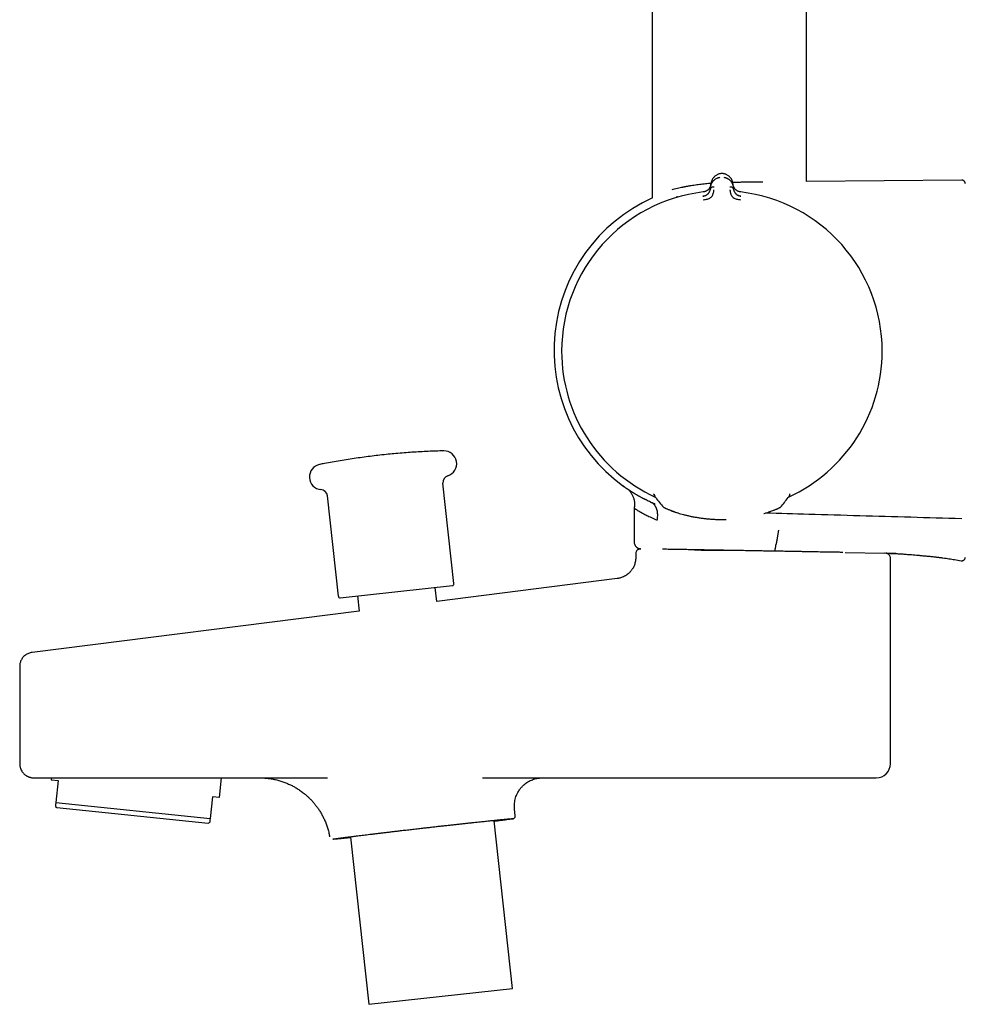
# Model space of a CAD drawing. Header units: millimetres. Extents: x 8 to 1764, y 12 to 2805.
# Tile 11 of 27: x 456 to 590, y 1512 to 1652. Entities that reach past the tile are written whole.
import ezdxf

# ---------------------------------------------------------------- set-up
doc = ezdxf.new("R2010")
doc.units = ezdxf.units.MM

msp = doc.modelspace()

# ---------------------------------------------------------------- linework, layer by layer
at = {"color": 7, "linetype": 'Continuous', "lineweight": 30}
for p, q in [((545.41, 2110.64), (545.41, 1626.73)), ((567.31, 1628.86), (567.31, 2110.64)), ((555.17, 1629.98), (555.17, 1629.98)), ((553.73, 1628.05), (553.71, 1627.9)), ((553.73, 1628.05), (553.77, 1628.53)), ((553.77, 1628.48), (553.76, 1628.45)), ((556.89, 1628.53), (556.93, 1628.05)), ((556.95, 1627.9), (556.93, 1628.05)), ((589.34, 1629.05), (567.31, 1628.86)), ((517.31, 1571.84), (515.75, 1586.09)), ((499.35, 1584.29), (500.91, 1570.04)), ((545.69, 1584.52), (545.69, 1584.58)), ((545.69, 1584.52), (545.69, 1584.52)), ((564.86, 1584.2), (564.93, 1584.32)), ((564.97, 1584.53), (564.97, 1584.58)), ((564.97, 1584.49), (564.97, 1584.53)), ((564.97, 1584.53), (564.97, 1584.53)), ((542.88, 1582.54), (542.88, 1577.77)), ((555.21, 1580.94), (555.55, 1580.93)), ((555.55, 1580.93), (555.94, 1580.94)), ((572.47, 1576.27), (572.29, 1576.27)), ((543.1, 1576.07), (543.1, 1575.53)), ((572.83, 1576.25), (578.43, 1576.15)), ((578.51, 1576.15), (578.43, 1576.15)), ((579.23, 1546.3), (579.23, 1575.46)), ((588.3, 1575.25), (589.27, 1575.09)), ((540.47, 1572.55), (514.87, 1569.32)), ((501.19, 1569.82), (517.09, 1571.56)), ((514.87, 1569.32), (514.64, 1571.29)), ((503.64, 1570.09), (503.86, 1567.93)), ((503.86, 1567.93), (457.46, 1562.08)), ((455.71, 1560.09), (455.71, 1546.3)), ((460.2, 1544.3), (460.16, 1544.01)), ((462.89, 1544.3), (499.36, 1544.3)), ((484.03, 1541.51), (484.33, 1544.3)), ((499.36, 1544.3), (499.37, 1544.3)), ((499.36, 1544.3), (499.37, 1544.3)), ((521.37, 1544.3), (561.73, 1544.3)), ((460.16, 1544.01), (461.16, 1543.91)), ((461.16, 1543.91), (460.83, 1540.82)), ((483.04, 1541.61), (482.71, 1538.52)), ((484.03, 1541.51), (483.04, 1541.61)), ((460.77, 1540.25), (460.96, 1540.11)), ((460.83, 1540.82), (482.71, 1538.52)), ((460.96, 1540.11), (482.44, 1537.85)), ((526.01, 1538.95), (525.91, 1539.85)), ((482.44, 1537.85), (482.65, 1537.95)), ((525.61, 1514.42), (523.01, 1538.2)), ((502.64, 1535.88), (505.23, 1512.19)), ((505.23, 1512.19), (525.61, 1514.42))]:
    msp.add_line(p, q, dxfattribs=at)
at = {"color": 7, "linetype": 'Continuous', "lineweight": 30, "flags": 128}
for points in [[(548.11, 1582.2), (548.11, 1582.2), (548.09, 1582.21)], [(562.55, 1582.2), (562.56, 1582.2), (562.57, 1582.21)]]:
    msp.add_lwpolyline(points, dxfattribs=at)
at = {"color": 7, "linetype": 'Continuous', "lineweight": 30}
for centre, radius, start, end in [((555.26, 1604.9), 23.75, 114.3626, 233.9004), ((555.33, 1604.79), 22.74, 96.6749, 179.9968), ((555.33, 1604.79), 22.74, 0, 83.3251), ((555.33, 1604.79), 22.74, 179.9968, 245.4056), ((555.33, 1604.79), 22.74, 294.591, 0), ((515.9, 1588.86), 1.8, 287.5747, 91.3631), ((498.61, 1586.97), 1.8, 101.1298, 264.9183), ((516.75, 1586.19), 1, 107.5747, 186.2465), ((498.36, 1584.18), 1, 6.2465, 84.9183), ((546.19, 1584.53), 0.5, 180.4029, 218.1294), ((546.19, 1584.52), 0.499, 200.2854, 218.1489), ((564.47, 1584.53), 0.499, 321.9443, 334.7509), ((547.43, 1583.27), 0.7, 218.1292, 249.8891), ((546.97, 1582.61), 0.221, 359.289, 0.711), ((563.23, 1583.27), 0.7, 290.1159, 321.9671), ((517.07, 1571.81), 0.25, 276.2465, 6.2465), ((501.16, 1570.07), 0.25, 186.2465, 276.2465), ((577.23, 1546.3), 2, 270, 0)]:
    msp.add_arc(centre, radius, start, end, dxfattribs=at)
for points, knots in [([(553.73, 1628.05), (553.73, 1628.05), (553.73, 1628.05), (553.73, 1628.05), (553.73, 1628.06), (553.73, 1628.08), (553.74, 1628.12), (553.74, 1628.16), (553.75, 1628.2), (553.76, 1628.25), (553.77, 1628.3), (553.79, 1628.36), (553.81, 1628.43), (553.83, 1628.5), (553.86, 1628.57), (553.9, 1628.64), (553.93, 1628.7), (553.97, 1628.76), (554, 1628.81), (554.04, 1628.86), (554.11, 1628.94), (554.21, 1629.05), (554.36, 1629.18), (554.51, 1629.28), (554.65, 1629.34), (554.78, 1629.39), (554.91, 1629.43), (555, 1629.45), (555.04, 1629.45)], [0, 0, 0, 0, 0.000168, 0.001366, 0.004586, 0.016604, 0.036112, 0.063203, 0.085536, 0.111339, 0.140658, 0.173547, 0.210058, 0.250245, 0.293157, 0.333715, 0.371864, 0.407554, 0.440746, 0.471406, 0.499508, 0.598574, 0.690499, 0.775233, 0.835887, 0.893463, 0.948098, 1, 1, 1, 1]), ([(555.17, 1629.98), (555.12, 1629.97), (555.01, 1629.95), (554.86, 1629.91), (554.71, 1629.85), (554.56, 1629.77), (554.41, 1629.68), (554.27, 1629.56), (554.12, 1629.4), (553.99, 1629.22), (553.88, 1628.99), (553.8, 1628.76), (553.78, 1628.6), (553.77, 1628.53)], [0, 0, 0, 0, 0.062795, 0.124858, 0.186758, 0.248837, 0.332083, 0.415771, 0.499389, 0.624191, 0.74929, 0.874694, 1, 1, 1, 1]), ([(555.49, 1629.98), (555.43, 1629.98), (555.33, 1629.99), (555.22, 1629.98), (555.17, 1629.98)], [0, 0, 0, 0, 0.495954, 1, 1, 1, 1]), ([(555.71, 1629.93), (555.69, 1629.94), (555.61, 1629.96), (555.54, 1629.97), (555.49, 1629.98)], [0, 0, 0, 0, 0.368011, 1, 1, 1, 1]), ([(555.62, 1629.45), (555.66, 1629.45), (555.75, 1629.43), (555.88, 1629.39), (556, 1629.35), (556.11, 1629.29), (556.2, 1629.24), (556.27, 1629.2), (556.34, 1629.15), (556.4, 1629.09), (556.47, 1629.03), (556.53, 1628.97), (556.59, 1628.9), (556.66, 1628.81), (556.71, 1628.73), (556.74, 1628.68), (556.75, 1628.65), (556.77, 1628.62), (556.78, 1628.59), (556.8, 1628.56), (556.81, 1628.53), (556.84, 1628.46), (556.87, 1628.37), (556.9, 1628.26), (556.92, 1628.17), (556.92, 1628.12), (556.93, 1628.08), (556.93, 1628.06), (556.93, 1628.05), (556.93, 1628.05), (556.93, 1628.05), (556.93, 1628.05), (556.93, 1628.05)], [0, 0, 0, 0, 0.0513729, 0.1056652, 0.1631022, 0.2238276, 0.2600471, 0.2973724, 0.3358052, 0.3753432, 0.4159812, 0.457712, 0.5005272, 0.5579595, 0.6251507, 0.6415529, 0.6584298, 0.675777, 0.6935901, 0.7118644, 0.7305947, 0.7497758, 0.8265384, 0.8887841, 0.9369303, 0.9640116, 0.9834945, 0.9954714, 0.9986645, 0.9995643, 0.9998401, 1, 1, 1, 1]), ([(556.89, 1628.53), (556.88, 1628.6), (556.86, 1628.76), (556.78, 1628.99), (556.67, 1629.22), (556.54, 1629.4), (556.39, 1629.56), (556.25, 1629.68), (556.1, 1629.77), (555.95, 1629.85), (555.83, 1629.9), (555.75, 1629.92), (555.72, 1629.93)], [0, 0, 0, 0, 0.137759, 0.275625, 0.413151, 0.55035, 0.642276, 0.73428, 0.825802, 0.894055, 0.962114, 1, 1, 1, 1]), ([(548.25, 1627.71), (548.37, 1627.74), (548.61, 1627.81), (549, 1627.9), (549.38, 1627.99), (549.69, 1628.06), (549.92, 1628.1), (550.07, 1628.13), (550.22, 1628.16), (550.37, 1628.19), (550.51, 1628.22), (550.66, 1628.24), (550.81, 1628.27), (551.04, 1628.3), (551.35, 1628.35), (551.76, 1628.41), (552.17, 1628.47), (552.58, 1628.52), (552.99, 1628.56), (553.39, 1628.6), (553.66, 1628.62), (553.79, 1628.63)], [0, 0, 0, 0, 0.083812, 0.164672, 0.242583, 0.317547, 0.346194, 0.374386, 0.402124, 0.429408, 0.456239, 0.482616, 0.508539, 0.53401, 0.604582, 0.67399, 0.742241, 0.809339, 0.875291, 0.940104, 1, 1, 1, 1]), ([(553.77, 1628.48), (553.77, 1628.48), (553.77, 1628.48), (553.76, 1628.47), (553.76, 1628.45), (553.76, 1628.42), (553.75, 1628.39), (553.75, 1628.36), (553.74, 1628.32), (553.73, 1628.28), (553.72, 1628.24), (553.7, 1628.19), (553.68, 1628.13), (553.65, 1628.06), (553.61, 1627.99), (553.57, 1627.92), (553.53, 1627.86), (553.48, 1627.8), (553.41, 1627.73), (553.33, 1627.65), (553.24, 1627.59), (553.15, 1627.53), (553.05, 1627.48), (552.94, 1627.44), (552.82, 1627.4), (552.73, 1627.39), (552.69, 1627.38)], [0, 0, 0, 0, 0.000491, 0.00471, 0.016802, 0.036352, 0.063454, 0.085778, 0.111551, 0.140816, 0.173613, 0.20998, 0.249951, 0.306472, 0.35978, 0.409814, 0.456539, 0.499944, 0.569692, 0.634786, 0.695347, 0.751725, 0.809512, 0.868825, 0.931233, 1, 1, 1, 1]), ([(553.72, 1627.92), (553.72, 1627.89), (553.71, 1627.84), (553.7, 1627.79), (553.7, 1627.77)], [0, 0, 0, 0, 0.578244, 1, 1, 1, 1]), ([(553.71, 1627.9), (553.72, 1627.92), (553.73, 1627.95), (553.77, 1628), (553.82, 1628.03), (553.92, 1628.08), (554.06, 1628.11), (554.17, 1628.12), (554.23, 1628.12)], [0, 0, 0, 0, 0.1113206, 0.2236078, 0.3418469, 0.4673065, 0.7332522, 1, 1, 1, 1]), ([(556.43, 1628.12), (556.49, 1628.12), (556.61, 1628.11), (556.74, 1628.08), (556.84, 1628.03), (556.89, 1628), (556.93, 1627.95), (556.94, 1627.92), (556.95, 1627.9)], [0, 0, 0, 0, 0.266748, 0.532694, 0.658153, 0.776392, 0.888679, 1, 1, 1, 1]), ([(556.85, 1628.77), (556.89, 1628.77), (556.96, 1628.77), (557.07, 1628.77), (557.18, 1628.77), (557.29, 1628.77), (557.4, 1628.78), (557.51, 1628.78), (557.62, 1628.78), (557.77, 1628.78), (557.96, 1628.79), (558.22, 1628.79), (558.48, 1628.79), (558.77, 1628.79), (559.06, 1628.8), (559.36, 1628.8), (559.73, 1628.8), (560.15, 1628.8), (560.64, 1628.81), (560.95, 1628.81), (561.11, 1628.81)], [0, 0, 0, 0, 0.026378, 0.050466, 0.074726, 0.099158, 0.123762, 0.148537, 0.173485, 0.198604, 0.251978, 0.3094, 0.37087, 0.436387, 0.505953, 0.579566, 0.646772, 0.764515, 0.882258, 1, 1, 1, 1]), ([(557.22, 1627.76), (557.21, 1627.77), (557.15, 1627.83), (557.08, 1627.93), (557.02, 1628.04), (556.98, 1628.12), (556.96, 1628.18), (556.93, 1628.27), (556.9, 1628.37), (556.9, 1628.45), (556.89, 1628.48)], [0, 0, 0, 0, 0.063265, 0.254719, 0.436428, 0.502971, 0.589139, 0.706568, 0.855027, 1, 1, 1, 1]), ([(557.97, 1627.38), (557.93, 1627.39), (557.84, 1627.4), (557.72, 1627.44), (557.61, 1627.48), (557.52, 1627.53), (557.45, 1627.57), (557.38, 1627.61), (557.31, 1627.67), (557.24, 1627.73), (557.17, 1627.81), (557.12, 1627.88), (557.07, 1627.96), (557.02, 1628.04), (556.99, 1628.11), (556.97, 1628.16), (556.96, 1628.19), (556.95, 1628.22), (556.94, 1628.26), (556.93, 1628.3), (556.92, 1628.34), (556.91, 1628.39), (556.9, 1628.42), (556.9, 1628.45), (556.9, 1628.47), (556.9, 1628.47), (556.89, 1628.48), (556.89, 1628.48), (556.89, 1628.48), (556.89, 1628.48), (556.89, 1628.48), (556.89, 1628.48)], [0, 0, 0, 0, 0.069381, 0.134474, 0.194647, 0.249723, 0.286616, 0.328877, 0.376647, 0.440744, 0.499958, 0.554703, 0.614664, 0.6798, 0.750013, 0.76892, 0.790509, 0.814753, 0.841618, 0.871065, 0.903043, 0.937492, 0.964713, 0.984146, 0.995886, 0.998893, 0.999683, 0.9999, 0.999964, 0.999986, 1, 1, 1, 1]), ([(556.96, 1627.77), (556.96, 1627.79), (556.95, 1627.84), (556.94, 1627.89), (556.94, 1627.92)], [0, 0, 0, 0, 0.4173168, 1, 1, 1, 1]), ([(589.86, 1628.55), (589.85, 1628.59), (589.85, 1628.66), (589.81, 1628.75), (589.77, 1628.82), (589.73, 1628.88), (589.67, 1628.94), (589.59, 1628.99), (589.48, 1629.04), (589.39, 1629.04), (589.34, 1629.05)], [0, 0, 0, 0, 0.14966, 0.277407, 0.376847, 0.450611, 0.545867, 0.67222, 0.826541, 1, 1, 1, 1]), ([(545.41, 1626.75), (545.41, 1626.71), (545.42, 1626.64), (545.44, 1626.56), (545.46, 1626.54), (545.46, 1626.54)], [0, 0, 0, 0, 0.535777, 0.98557, 1, 1, 1, 1]), ([(548.93, 1626.77), (548.93, 1626.77), (548.93, 1626.76), (548.94, 1626.73), (548.95, 1626.69), (548.96, 1626.65), (548.97, 1626.62), (548.97, 1626.62)], [0, 0, 0, 0, 0.231822, 0.476851, 0.731552, 0.991381, 1, 1, 1, 1]), ([(552.97, 1626.86), (552.92, 1626.84), (552.8, 1626.79), (552.68, 1626.77), (552.62, 1626.76)], [0, 0, 0, 0, 0.497112, 1, 1, 1, 1]), ([(552.63, 1626.77), (552.68, 1626.77), (552.75, 1626.78), (552.82, 1626.81), (552.85, 1626.82)], [0, 0, 0, 0, 0.5881039, 1, 1, 1, 1]), ([(552.63, 1626.76), (552.63, 1626.76), (552.63, 1626.77), (552.63, 1626.77), (552.63, 1626.77)], [0, 0, 0, 0, 0.0015118, 1, 1, 1, 1]), ([(552.69, 1626.27), (552.79, 1626.28), (552.98, 1626.31), (553.26, 1626.37), (553.51, 1626.44), (553.72, 1626.56), (553.88, 1626.71), (554, 1626.87), (554.06, 1627.03), (554.12, 1627.21), (554.16, 1627.4), (554.18, 1627.55), (554.19, 1627.64), (554.2, 1627.68), (554.2, 1627.69), (554.2, 1627.7), (554.2, 1627.7)], [0, 0, 0, 0, 0.117772, 0.228252, 0.33124, 0.427014, 0.515099, 0.595624, 0.669421, 0.735797, 0.846044, 0.926768, 0.978141, 0.992758, 0.997301, 1, 1, 1, 1]), ([(552.94, 1627.44), (552.91, 1627.43), (552.82, 1627.4), (552.74, 1627.39), (552.69, 1627.38)], [0, 0, 0, 0, 0.41958, 1, 1, 1, 1]), ([(552.93, 1626.84), (552.94, 1626.85), (552.97, 1626.86), (553.03, 1626.89), (553.11, 1626.93), (553.2, 1626.98), (553.29, 1627.06), (553.37, 1627.13), (553.43, 1627.2), (553.47, 1627.25), (553.5, 1627.3), (553.53, 1627.35), (553.56, 1627.39), (553.59, 1627.45), (553.61, 1627.5), (553.64, 1627.56), (553.66, 1627.64), (553.7, 1627.76), (553.71, 1627.85), (553.71, 1627.9)], [0, 0, 0, 0, 0.018132, 0.064173, 0.107397, 0.186267, 0.261849, 0.334432, 0.404206, 0.44212, 0.481506, 0.522393, 0.564801, 0.608741, 0.654216, 0.701221, 0.769414, 0.86945, 1, 1, 1, 1]), ([(556.46, 1627.7), (556.46, 1627.69), (556.47, 1627.67), (556.47, 1627.63), (556.48, 1627.56), (556.49, 1627.46), (556.51, 1627.33), (556.55, 1627.19), (556.6, 1627.03), (556.66, 1626.87), (556.78, 1626.71), (556.94, 1626.56), (557.16, 1626.44), (557.41, 1626.37), (557.68, 1626.31), (557.87, 1626.28), (557.97, 1626.27)], [0, 0, 0, 0, 0.007539, 0.032602, 0.07418, 0.124929, 0.188679, 0.265565, 0.331914, 0.405634, 0.486045, 0.573984, 0.669568, 0.772326, 0.882537, 1, 1, 1, 1]), ([(556.95, 1627.9), (556.95, 1627.87), (556.95, 1627.83), (556.96, 1627.77), (556.98, 1627.71), (556.99, 1627.66), (557, 1627.62), (557.02, 1627.58), (557.04, 1627.52), (557.08, 1627.43), (557.15, 1627.32), (557.21, 1627.22), (557.29, 1627.13), (557.36, 1627.07), (557.42, 1627.02), (557.46, 1626.99), (557.52, 1626.95), (557.58, 1626.91), (557.66, 1626.87), (557.72, 1626.85), (557.75, 1626.84)], [0, 0, 0, 0, 0.058859, 0.112383, 0.160403, 0.202787, 0.239438, 0.27028, 0.295263, 0.401213, 0.498949, 0.58861, 0.657533, 0.729241, 0.766205, 0.80396, 0.842534, 0.88194, 0.947023, 1, 1, 1, 1]), ([(558.03, 1626.76), (557.97, 1626.77), (557.85, 1626.8), (557.74, 1626.84), (557.69, 1626.86)], [0, 0, 0, 0, 0.50288, 1, 1, 1, 1]), ([(557.99, 1627.38), (557.94, 1627.39), (557.87, 1627.39), (557.81, 1627.41), (557.79, 1627.42)], [0, 0, 0, 0, 0.710576, 1, 1, 1, 1]), ([(557.8, 1626.82), (557.83, 1626.81), (557.91, 1626.79), (557.98, 1626.77), (558.03, 1626.77)], [0, 0, 0, 0, 0.430037, 1, 1, 1, 1]), ([(558.03, 1626.77), (558.03, 1626.77), (558.03, 1626.77), (558.03, 1626.76), (558.03, 1626.76)], [0, 0, 0, 0, 0.955707, 1, 1, 1, 1]), ([(515.86, 1590.66), (515.49, 1590.65), (514.76, 1590.63), (513.64, 1590.59), (512.5, 1590.53), (511.36, 1590.46), (510.23, 1590.38), (509.09, 1590.28), (507.96, 1590.18), (506.82, 1590.06), (505.69, 1589.92), (504.56, 1589.78), (503.43, 1589.62), (502.3, 1589.45), (501.18, 1589.27), (500.06, 1589.07), (499.09, 1588.9), (498.5, 1588.78), (498.28, 1588.74)], [0, 0, 0, 0, 0.061072, 0.125394, 0.189721, 0.254054, 0.318394, 0.382739, 0.44709, 0.511447, 0.57581, 0.640179, 0.704554, 0.768935, 0.833322, 0.897715, 0.962114, 1, 1, 1, 1]), ([(545.21, 1583.39), (545.1, 1583.44), (544.88, 1583.54), (544.65, 1583.65), (544.52, 1583.72), (544.48, 1583.74), (544.45, 1583.76), (544.41, 1583.78), (544.37, 1583.8), (544.33, 1583.82), (544.3, 1583.83), (544.26, 1583.86), (544.2, 1583.89), (544.11, 1583.93), (544.01, 1583.99), (543.88, 1584.06), (543.73, 1584.14), (543.59, 1584.22), (543.46, 1584.29), (543.28, 1584.39), (543.03, 1584.54), (542.81, 1584.67), (542.67, 1584.76), (542.61, 1584.79), (542.56, 1584.83), (542.48, 1584.88), (542.43, 1584.91), (542.38, 1584.94), (542.37, 1584.95), (542.36, 1584.95), (542.35, 1584.96), (542.33, 1584.97), (542.32, 1584.98), (542.31, 1584.99), (542.3, 1584.99), (542.28, 1585), (542.26, 1585.02), (542.22, 1585.05), (542.17, 1585.08), (542.12, 1585.11), (542.08, 1585.14), (542.03, 1585.17), (541.98, 1585.2), (541.93, 1585.24), (541.88, 1585.27), (541.83, 1585.3), (541.77, 1585.34), (541.7, 1585.39), (541.63, 1585.44), (541.57, 1585.49), (541.51, 1585.53), (541.47, 1585.56), (541.43, 1585.59), (541.4, 1585.61), (541.38, 1585.63), (541.35, 1585.64), (541.33, 1585.66), (541.31, 1585.67), (541.3, 1585.69), (541.28, 1585.7), (541.27, 1585.7), (541.27, 1585.71), (541.26, 1585.71), (541.26, 1585.71), (541.26, 1585.71)], [0, 0, 0, 0, 0.044511, 0.089277, 0.094909, 0.10054, 0.10617, 0.111798, 0.117425, 0.123051, 0.127614, 0.133341, 0.141667, 0.15457, 0.170961, 0.190836, 0.214196, 0.241046, 0.261442, 0.278188, 0.336887, 0.396119, 0.409272, 0.422444, 0.434666, 0.446693, 0.470853, 0.473805, 0.476806, 0.479856, 0.482955, 0.486102, 0.489299, 0.492545, 0.493862, 0.497488, 0.5031, 0.513683, 0.527829, 0.538307, 0.550154, 0.56338, 0.577992, 0.594002, 0.611417, 0.626036, 0.636569, 0.668746, 0.699487, 0.725692, 0.750341, 0.773519, 0.79913, 0.814855, 0.831371, 0.848674, 0.86676, 0.887571, 0.90835, 0.927411, 0.950817, 0.970986, 0.98793, 1, 1, 1, 1]), ([(541.27, 1585.71), (541.27, 1585.71), (541.27, 1585.71), (541.27, 1585.71), (541.27, 1585.7), (541.28, 1585.7), (541.29, 1585.69), (541.31, 1585.68), (541.32, 1585.67), (541.34, 1585.65), (541.35, 1585.64), (541.36, 1585.64), (541.36, 1585.63), (541.37, 1585.63), (541.38, 1585.62), (541.4, 1585.61), (541.41, 1585.6), (541.42, 1585.59)], [0, 0, 0, 0, 0.029574, 0.100219, 0.182328, 0.275868, 0.368125, 0.491588, 0.602767, 0.701714, 0.730628, 0.757445, 0.789475, 0.826715, 0.869158, 0.916801, 1, 1, 1, 1]), ([(542.13, 1585.1), (542.14, 1585.09), (542.19, 1585.04), (542.26, 1584.95), (542.34, 1584.85), (542.43, 1584.73), (542.52, 1584.59), (542.61, 1584.42), (542.68, 1584.27), (542.75, 1584.1), (542.82, 1583.91), (542.88, 1583.69), (542.91, 1583.51), (542.93, 1583.36), (542.94, 1583.26), (542.94, 1583.13), (542.94, 1582.97), (542.92, 1582.76), (542.89, 1582.61), (542.88, 1582.54)], [0, 0, 0, 0, 0.025372, 0.074144, 0.120566, 0.167003, 0.236328, 0.303718, 0.364397, 0.419085, 0.499074, 0.582718, 0.663931, 0.702685, 0.739772, 0.779499, 0.838257, 0.916137, 1, 1, 1, 1]), ([(546.14, 1580.86), (546.14, 1580.86), (546.14, 1580.87), (546.15, 1580.88), (546.16, 1580.92), (546.17, 1580.96), (546.17, 1581), (546.18, 1581.03), (546.18, 1581.07), (546.19, 1581.1), (546.19, 1581.14), (546.2, 1581.19), (546.2, 1581.23), (546.22, 1581.38), (546.23, 1581.62), (546.2, 1581.87), (546.18, 1582.04), (546.16, 1582.14), (546.13, 1582.23), (546.11, 1582.32), (546.08, 1582.4), (546.05, 1582.49), (546.01, 1582.58), (545.97, 1582.67), (545.92, 1582.76), (545.87, 1582.84), (545.82, 1582.92), (545.76, 1582.99), (545.69, 1583.07), (545.61, 1583.15), (545.5, 1583.23), (545.36, 1583.31), (545.26, 1583.36), (545.21, 1583.39)], [0, 0, 0, 0, 0.001455, 0.003712, 0.015413, 0.034635, 0.042743, 0.051719, 0.061577, 0.072337, 0.084021, 0.096654, 0.110269, 0.1249, 0.225908, 0.326635, 0.359709, 0.392302, 0.424282, 0.455526, 0.48592, 0.515368, 0.55214, 0.58868, 0.624839, 0.660483, 0.695497, 0.72979, 0.763301, 0.810676, 0.866388, 0.9295, 1, 1, 1, 1]), ([(545.87, 1583.09), (545.85, 1583.1), (545.79, 1583.13), (545.69, 1583.17), (545.54, 1583.24), (545.38, 1583.31), (545.26, 1583.36), (545.21, 1583.39)], [0, 0, 0, 0, 0.061546, 0.262627, 0.48601, 0.731722, 1, 1, 1, 1]), ([(545.79, 1583.13), (545.7, 1583.16), (545.52, 1583.24), (545.34, 1583.32), (545.26, 1583.36)], [0, 0, 0, 0, 0.501437, 1, 1, 1, 1]), ([(545.69, 1584.52), (545.69, 1584.49), (545.7, 1584.41), (545.72, 1584.35), (545.73, 1584.33)], [0, 0, 0, 0, 0.50133, 1, 1, 1, 1]), ([(545.73, 1584.32), (545.74, 1584.31), (545.75, 1584.28), (545.77, 1584.24), (545.79, 1584.22), (545.8, 1584.2)], [0, 0, 0, 0, 0.287584, 0.630072, 1, 1, 1, 1]), ([(545.8, 1584.2), (545.98, 1583.97), (546.34, 1583.52), (546.7, 1583.06), (546.88, 1582.83)], [0, 0, 0, 0, 0.498547, 1, 1, 1, 1]), ([(563.78, 1582.83), (563.96, 1583.06), (564.32, 1583.52), (564.68, 1583.97), (564.86, 1584.2)], [0, 0, 0, 0, 0.501157, 1, 1, 1, 1]), ([(564.92, 1584.31), (564.93, 1584.32), (564.94, 1584.34), (564.96, 1584.41), (564.97, 1584.48), (564.97, 1584.53)], [0, 0, 0, 0, 0.169976, 0.391275, 1, 1, 1, 1]), ([(542.88, 1582.54), (542.88, 1582.54), (542.88, 1582.54), (542.89, 1582.53), (542.89, 1582.53), (542.91, 1582.52), (542.94, 1582.5), (542.97, 1582.48), (543.01, 1582.45), (543.06, 1582.42), (543.14, 1582.36), (543.27, 1582.29), (543.47, 1582.17), (543.63, 1582.07), (543.74, 1582.01), (543.78, 1581.99), (543.81, 1581.97), (543.85, 1581.95), (543.89, 1581.93), (543.99, 1581.87), (544.15, 1581.78), (544.4, 1581.65), (544.68, 1581.51), (544.98, 1581.36), (545.32, 1581.21), (545.71, 1581.04), (545.99, 1580.92), (546.14, 1580.86)], [0, 0, 0, 0, 0.000388, 0.031365, 0.062815, 0.094747, 0.127168, 0.160084, 0.193504, 0.227434, 0.26188, 0.335744, 0.41195, 0.490548, 0.500494, 0.510739, 0.521282, 0.532125, 0.543266, 0.554706, 0.612666, 0.670041, 0.732727, 0.793187, 0.857885, 0.926822, 1, 1, 1, 1]), ([(547.02, 1582.7), (547.03, 1582.69), (547.06, 1582.66), (547.11, 1582.63), (547.15, 1582.61), (547.18, 1582.6), (547.22, 1582.58), (547.27, 1582.55), (547.34, 1582.52), (547.44, 1582.47), (547.55, 1582.42), (547.7, 1582.36), (547.87, 1582.29), (548.02, 1582.24), (548.09, 1582.21)], [0, 0, 0, 0, 0.0186023, 0.0579856, 0.1040487, 0.1565666, 0.2191306, 0.2917545, 0.3803476, 0.4805033, 0.5923429, 0.7160396, 0.8518257, 1, 1, 1, 1]), ([(548.11, 1582.2), (548.2, 1582.16), (548.39, 1582.1), (548.7, 1581.99), (548.94, 1581.91), (549.08, 1581.87), (549.09, 1581.86)], [0, 0, 0, 0, 0.3195953, 0.6406046, 0.9633675, 1, 1, 1, 1]), ([(548.15, 1582.19), (548.24, 1582.15), (548.43, 1582.08), (548.74, 1581.97), (549.09, 1581.86), (549.47, 1581.75), (549.87, 1581.64), (550.3, 1581.53), (550.75, 1581.42), (551.22, 1581.33), (551.72, 1581.24), (552.23, 1581.15), (552.75, 1581.08), (553.3, 1581.03), (553.85, 1580.98), (554.41, 1580.95), (554.98, 1580.93), (555.36, 1580.93), (555.55, 1580.93)], [0, 0, 0, 0, 0.062512, 0.124938, 0.187559, 0.250654, 0.313114, 0.375235, 0.437283, 0.499526, 0.561961, 0.624152, 0.686377, 0.748912, 0.81225, 0.875013, 0.937496, 1, 1, 1, 1]), ([(561.26, 1581.77), (561.27, 1581.77), (561.41, 1581.81), (561.66, 1581.89), (561.99, 1582), (562.29, 1582.1), (562.46, 1582.17), (562.55, 1582.2)], [0, 0, 0, 0, 0.031586, 0.274777, 0.517329, 0.759103, 1, 1, 1, 1]), ([(589.34, 1581.03), (586.93, 1581.1), (582.11, 1581.24), (574.88, 1581.45), (568.01, 1581.64), (563.55, 1581.78), (561.5, 1581.84)], [0, 0, 0, 0, 0.259777, 0.519516, 0.779259, 1, 1, 1, 1]), ([(562.57, 1582.21), (562.63, 1582.23), (562.74, 1582.27), (562.88, 1582.33), (563, 1582.38), (563.09, 1582.42), (563.17, 1582.45), (563.23, 1582.48), (563.3, 1582.51), (563.38, 1582.55), (563.46, 1582.58), (563.51, 1582.61), (563.56, 1582.64), (563.62, 1582.68), (563.64, 1582.7)], [0, 0, 0, 0, 0.116725, 0.222563, 0.317613, 0.401952, 0.475632, 0.53869, 0.594835, 0.702486, 0.823837, 0.88959, 0.953221, 1, 1, 1, 1]), ([(563.34, 1579.4), (563.34, 1579.4), (563.34, 1579.4), (563.34, 1579.38), (563.33, 1579.32), (563.32, 1579.24), (563.3, 1579.15), (563.29, 1579.03), (563.26, 1578.9), (563.24, 1578.74), (563.21, 1578.57), (563.18, 1578.39), (563.14, 1578.18), (563.1, 1577.94), (563.06, 1577.68), (563.03, 1577.51), (563.01, 1577.42)], [0, 0, 0, 0, 0.08058, 0.1618796, 0.2443578, 0.3072089, 0.3708954, 0.4352576, 0.499998, 0.5647387, 0.6291017, 0.6927892, 0.7556415, 0.8381208, 0.9194205, 1, 1, 1, 1]), ([(542.87, 1577.77), (542.88, 1577.73), (542.88, 1577.63), (542.91, 1577.5), (542.95, 1577.38), (543, 1577.27), (543.06, 1577.18), (543.13, 1577.09), (543.2, 1577.02), (543.28, 1576.96), (543.36, 1576.91), (543.44, 1576.86), (543.53, 1576.82), (543.63, 1576.79), (543.73, 1576.77), (543.79, 1576.76), (543.81, 1576.76)], [0, 0, 0, 0, 0.094519, 0.183692, 0.265804, 0.339502, 0.423021, 0.490363, 0.554922, 0.619272, 0.683122, 0.748869, 0.808605, 0.877912, 0.955659, 1, 1, 1, 1]), ([(543.79, 1576.76), (543.74, 1576.76), (543.65, 1576.76), (543.54, 1576.72), (543.46, 1576.68), (543.4, 1576.64), (543.34, 1576.6), (543.27, 1576.53), (543.18, 1576.41), (543.13, 1576.29), (543.1, 1576.17), (543.1, 1576.1), (543.1, 1576.07)], [0, 0, 0, 0, 0.118104, 0.249673, 0.322, 0.380415, 0.429797, 0.528818, 0.660607, 0.820553, 0.908619, 1, 1, 1, 1]), ([(547.93, 1576.7), (547.77, 1576.7), (547.45, 1576.7), (547.11, 1576.71), (546.93, 1576.71), (546.89, 1576.71)], [0, 0, 0, 0, 0.437395, 0.875216, 1, 1, 1, 1]), ([(553.97, 1576.59), (553.74, 1576.59), (553.29, 1576.6), (552.63, 1576.61), (551.99, 1576.62), (551.36, 1576.64), (550.69, 1576.65), (549.98, 1576.66), (549.26, 1576.67), (548.57, 1576.68), (548.14, 1576.69), (547.93, 1576.7)], [0, 0, 0, 0, 0.101011, 0.20131, 0.301117, 0.400656, 0.500151, 0.626164, 0.751151, 0.875599, 1, 1, 1, 1]), ([(551.43, 1576.63), (551.64, 1576.62), (552.06, 1576.61), (552.71, 1576.6), (553.38, 1576.59), (554.05, 1576.58), (554.74, 1576.58), (555.43, 1576.57), (555.9, 1576.56), (556.13, 1576.56)], [0, 0, 0, 0, 0.142185, 0.284626, 0.427293, 0.570166, 0.713234, 0.856503, 1, 1, 1, 1]), ([(557.12, 1576.54), (556.85, 1576.54), (556.32, 1576.55), (555.53, 1576.56), (554.74, 1576.58), (554.22, 1576.59), (553.97, 1576.59)], [0, 0, 0, 0, 0.251057, 0.500871, 0.750248, 1, 1, 1, 1]), ([(569.5, 1576.32), (569.33, 1576.32), (568.99, 1576.33), (568.46, 1576.34), (567.91, 1576.35), (567.35, 1576.36), (566.79, 1576.37), (566.26, 1576.38), (565.81, 1576.38), (565.38, 1576.39), (564.96, 1576.4), (564.49, 1576.41), (564, 1576.42), (563.52, 1576.42), (563.08, 1576.43), (562.54, 1576.44), (561.86, 1576.45), (561, 1576.47), (560.1, 1576.48), (559.14, 1576.5), (558.15, 1576.52), (557.47, 1576.53), (557.12, 1576.54)], [0, 0, 0, 0, 0.040982, 0.083627, 0.127938, 0.17392, 0.221577, 0.263951, 0.300365, 0.33212, 0.366642, 0.403931, 0.443987, 0.48681, 0.520709, 0.550846, 0.616388, 0.685656, 0.758651, 0.835373, 0.915823, 1, 1, 1, 1]), ([(562.85, 1576.43), (562.85, 1576.43), (562.85, 1576.44), (562.86, 1576.49), (562.87, 1576.57), (562.88, 1576.63), (562.89, 1576.67), (562.9, 1576.73), (562.91, 1576.83), (562.94, 1576.98), (562.97, 1577.18), (563, 1577.34), (563.01, 1577.42)], [0, 0, 0, 0, 0.120807, 0.244367, 0.370756, 0.413591, 0.456752, 0.50024, 0.586422, 0.698469, 0.836346, 1, 1, 1, 1]), ([(572.29, 1576.27), (572.19, 1576.27), (571.99, 1576.28), (571.67, 1576.28), (571.33, 1576.29), (571.05, 1576.29), (570.83, 1576.3), (570.69, 1576.3), (570.54, 1576.3), (570.4, 1576.3), (570.21, 1576.31), (569.99, 1576.31), (569.73, 1576.31), (569.57, 1576.32), (569.5, 1576.32)], [0, 0, 0, 0, 0.123506, 0.250317, 0.375342, 0.49993, 0.551174, 0.601689, 0.651538, 0.700785, 0.749496, 0.841386, 0.92461, 1, 1, 1, 1]), ([(543.1, 1575.53), (543.1, 1575.41), (543.09, 1575.2), (543.03, 1574.88), (542.96, 1574.6), (542.87, 1574.36), (542.77, 1574.15), (542.67, 1573.97), (542.57, 1573.83), (542.47, 1573.69), (542.35, 1573.54), (542.2, 1573.38), (542.01, 1573.21), (541.78, 1573.03), (541.5, 1572.87), (541.22, 1572.74), (540.95, 1572.65), (540.71, 1572.59), (540.55, 1572.56), (540.47, 1572.55)], [0, 0, 0, 0, 0.077863, 0.150978, 0.218359, 0.279217, 0.332956, 0.37916, 0.417556, 0.453122, 0.496573, 0.548185, 0.607777, 0.675007, 0.74932, 0.829921, 0.886658, 0.945358, 1, 1, 1, 1]), ([(578.43, 1576.18), (578.45, 1576.17), (578.47, 1576.15), (578.5, 1576.15), (578.51, 1576.15)], [0, 0, 0, 0, 0.499369, 1, 1, 1, 1]), ([(578.43, 1576.18), (578.43, 1576.18), (578.43, 1576.15), (578.43, 1576.15), (578.43, 1576.15)], [0, 0, 0, 0, 0.1824037, 1, 1, 1, 1]), ([(579.23, 1575.46), (579.22, 1575.52), (579.22, 1575.62), (579.17, 1575.74), (579.13, 1575.82), (579.1, 1575.87), (579.05, 1575.93), (578.98, 1576), (578.87, 1576.08), (578.75, 1576.13), (578.67, 1576.15), (578.65, 1576.15)], [0, 0, 0, 0, 0.166421, 0.309041, 0.387293, 0.450495, 0.50373, 0.610278, 0.752186, 0.924638, 1, 1, 1, 1]), ([(578.65, 1576.15), (578.67, 1576.15), (578.81, 1576.15), (579.05, 1576.14), (579.39, 1576.13), (579.74, 1576.11), (580.05, 1576.1), (580.31, 1576.08), (580.52, 1576.07), (580.75, 1576.06), (581.01, 1576.04), (581.31, 1576.02), (581.65, 1575.99), (582.03, 1575.96), (582.46, 1575.93), (582.93, 1575.89), (583.43, 1575.84), (583.96, 1575.79), (584.52, 1575.74), (585.09, 1575.68), (585.64, 1575.62), (586.16, 1575.56), (586.65, 1575.5), (587.11, 1575.44), (587.53, 1575.37), (587.92, 1575.31), (588.18, 1575.27), (588.3, 1575.25)], [0, 0, 0, 0, 0.00734, 0.041434, 0.076225, 0.112423, 0.149684, 0.170851, 0.192056, 0.215212, 0.242167, 0.273175, 0.308447, 0.348115, 0.392191, 0.440524, 0.49276, 0.548303, 0.606296, 0.665623, 0.724952, 0.778093, 0.828917, 0.876531, 0.920487, 0.961122, 1, 1, 1, 1]), ([(579.23, 1576.14), (579.25, 1576.13), (579.3, 1576.13), (579.38, 1576.13), (579.47, 1576.13), (579.56, 1576.13), (579.66, 1576.12), (579.77, 1576.11), (579.88, 1576.11), (579.95, 1576.1), (579.99, 1576.1)], [0, 0, 0, 0, 0.1282544, 0.2426281, 0.3490233, 0.4546958, 0.5670848, 0.6925346, 0.835765, 1, 1, 1, 1]), ([(579.99, 1576.1), (579.95, 1576.1), (579.76, 1576.11), (579.51, 1576.13), (579.3, 1576.13), (579.23, 1576.13)], [0, 0, 0, 0, 0.173306, 0.712056, 1, 1, 1, 1]), ([(589.27, 1575.09), (589.32, 1575.09), (589.4, 1575.08), (589.5, 1575.1), (589.58, 1575.14), (589.65, 1575.18), (589.72, 1575.23), (589.78, 1575.32), (589.84, 1575.44), (589.85, 1575.53), (589.86, 1575.58)], [0, 0, 0, 0, 0.147583, 0.275433, 0.375411, 0.449712, 0.545983, 0.672944, 0.827348, 1, 1, 1, 1]), ([(457.46, 1562.08), (457.37, 1562.06), (457.21, 1562.04), (456.96, 1561.96), (456.73, 1561.84), (456.51, 1561.7), (456.31, 1561.54), (456.14, 1561.35), (456, 1561.15), (455.89, 1560.93), (455.8, 1560.72), (455.75, 1560.5), (455.71, 1560.3), (455.71, 1560.16), (455.71, 1560.09)], [0, 0, 0, 0, 0.086906, 0.175581, 0.265287, 0.355232, 0.444608, 0.532636, 0.618601, 0.701885, 0.781986, 0.858525, 0.931245, 1, 1, 1, 1]), ([(455.71, 1546.3), (455.71, 1546.23), (455.71, 1546.08), (455.75, 1545.87), (455.82, 1545.63), (455.92, 1545.39), (456.07, 1545.15), (456.23, 1544.95), (456.39, 1544.8), (456.54, 1544.68), (456.68, 1544.59), (456.79, 1544.53), (456.89, 1544.48), (456.98, 1544.44), (457.05, 1544.42), (457.11, 1544.4), (457.17, 1544.38), (457.25, 1544.36), (457.37, 1544.33), (457.53, 1544.31), (457.64, 1544.31), (457.71, 1544.3)], [0, 0, 0, 0, 0.070387, 0.139674, 0.207175, 0.303668, 0.392962, 0.473736, 0.545145, 0.60675, 0.658418, 0.700212, 0.733053, 0.76262, 0.790069, 0.807207, 0.823867, 0.849689, 0.888226, 0.938709, 1, 1, 1, 1]), ([(457.71, 1544.3), (457.71, 1544.3), (457.72, 1544.3), (457.78, 1544.3), (457.86, 1544.3), (457.89, 1544.3)], [0, 0, 0, 0, 0.333272, 0.666591, 1, 1, 1, 1]), ([(457.89, 1544.3), (457.9, 1544.3), (457.92, 1544.3), (458, 1544.3), (458.13, 1544.3), (458.28, 1544.3), (458.46, 1544.3), (458.66, 1544.3), (458.88, 1544.3), (459.14, 1544.3), (459.44, 1544.3), (459.79, 1544.3), (460.2, 1544.3), (460.63, 1544.3), (461.05, 1544.3), (461.44, 1544.3), (461.79, 1544.3), (462.15, 1544.3), (462.52, 1544.3), (462.77, 1544.3), (462.89, 1544.3)], [0, 0, 0, 0, 0.060382, 0.120236, 0.180082, 0.240438, 0.291885, 0.343206, 0.395202, 0.447582, 0.500005, 0.565571, 0.631069, 0.695335, 0.759532, 0.807902, 0.855869, 0.903697, 0.951652, 1, 1, 1, 1]), ([(489.74, 1544.3), (489.77, 1544.3), (489.83, 1544.3), (489.93, 1544.3), (490.02, 1544.3), (490.1, 1544.3), (490.17, 1544.3), (490.24, 1544.29), (490.33, 1544.29), (490.42, 1544.28), (490.56, 1544.27), (490.75, 1544.25), (490.98, 1544.23), (491.24, 1544.19), (491.52, 1544.15), (491.85, 1544.08), (492.27, 1543.99), (492.76, 1543.85), (493.32, 1543.65), (493.85, 1543.43), (494.35, 1543.2), (494.74, 1542.98), (495.05, 1542.79), (495.29, 1542.64), (495.54, 1542.47), (495.81, 1542.28), (496.09, 1542.06), (496.39, 1541.8), (496.7, 1541.52), (497.02, 1541.2), (497.34, 1540.86), (497.65, 1540.49), (497.94, 1540.09), (498.23, 1539.67), (498.51, 1539.21), (498.77, 1538.72), (499.02, 1538.2), (499.24, 1537.65), (499.43, 1537.07), (499.58, 1536.49), (499.65, 1536.11), (499.68, 1535.92)], [0, 0, 0, 0, 0.0149802, 0.0275535, 0.0378431, 0.0441875, 0.0495143, 0.0540696, 0.0602658, 0.0666549, 0.0732642, 0.0897233, 0.1054779, 0.1222475, 0.1435557, 0.1663488, 0.1905939, 0.2329283, 0.2739749, 0.3136122, 0.3517336, 0.3882475, 0.4079653, 0.4271636, 0.4475955, 0.4703889, 0.4955398, 0.522525, 0.5517528, 0.5831919, 0.616798, 0.6491805, 0.6832485, 0.7189331, 0.7561521, 0.7948096, 0.8347963, 0.8759891, 0.9182529, 0.9614407, 1, 1, 1, 1]), ([(525.91, 1539.85), (525.9, 1539.99), (525.87, 1540.27), (525.9, 1540.68), (525.95, 1541.09), (526.05, 1541.46), (526.17, 1541.8), (526.31, 1542.1), (526.45, 1542.36), (526.59, 1542.58), (526.74, 1542.78), (526.89, 1542.96), (527.05, 1543.13), (527.26, 1543.33), (527.51, 1543.53), (527.81, 1543.73), (528.13, 1543.91), (528.45, 1544.04), (528.76, 1544.15), (529.02, 1544.21), (529.24, 1544.25), (529.44, 1544.28), (529.66, 1544.3), (529.81, 1544.3), (529.88, 1544.3)], [0, 0, 0, 0, 0.060391, 0.124105, 0.184961, 0.242382, 0.295847, 0.344809, 0.388889, 0.427837, 0.462546, 0.497315, 0.532559, 0.568195, 0.62227, 0.676903, 0.731356, 0.782976, 0.831342, 0.876615, 0.901811, 0.931952, 0.966798, 1, 1, 1, 1]), ([(561.73, 1544.3), (561.96, 1544.3), (562.44, 1544.3), (563.14, 1544.3), (563.85, 1544.3), (564.56, 1544.3), (565.29, 1544.3), (566.01, 1544.3), (566.73, 1544.3), (567.4, 1544.3), (568.01, 1544.3), (568.58, 1544.3), (569.14, 1544.3), (569.68, 1544.3), (570.26, 1544.3), (570.87, 1544.3), (571.51, 1544.3), (572.11, 1544.3), (572.69, 1544.3), (573.24, 1544.3), (573.76, 1544.3), (574.25, 1544.3), (574.7, 1544.3), (575.12, 1544.3), (575.5, 1544.3), (575.84, 1544.3), (576.14, 1544.3), (576.41, 1544.3), (576.63, 1544.3), (576.82, 1544.3), (576.97, 1544.3), (577.09, 1544.3), (577.17, 1544.3), (577.22, 1544.3), (577.22, 1544.3), (577.23, 1544.3)], [0, 0, 0, 0, 0.029157, 0.058251, 0.087342, 0.116491, 0.147408, 0.178246, 0.20908, 0.23998, 0.265758, 0.291469, 0.317156, 0.34286, 0.368624, 0.401521, 0.434324, 0.467122, 0.500002, 0.532899, 0.565703, 0.598501, 0.631381, 0.66359, 0.695711, 0.727827, 0.76002, 0.790937, 0.821775, 0.852608, 0.883509, 0.91267, 0.941765, 0.970855, 1, 1, 1, 1]), ([(460.83, 1540.82), (460.83, 1540.76), (460.82, 1540.65), (460.8, 1540.51), (460.79, 1540.39), (460.78, 1540.31), (460.78, 1540.25), (460.77, 1540.25), (460.77, 1540.25)], [0, 0, 0, 0, 0.166078, 0.332333, 0.4992, 0.66631, 0.836222, 1, 1, 1, 1]), ([(525.66, 1538.5), (525.66, 1538.5), (525.69, 1538.51), (525.72, 1538.51), (525.79, 1538.54), (525.88, 1538.6), (525.95, 1538.68), (526, 1538.77), (526.02, 1538.87), (526.01, 1538.92), (526.01, 1538.95)], [0, 0, 0, 0, 0.084767, 0.268758, 0.44843, 0.582799, 0.718582, 0.857176, 0.928015, 1, 1, 1, 1]), ([(482.71, 1538.52), (482.71, 1538.46), (482.7, 1538.35), (482.68, 1538.21), (482.67, 1538.09), (482.66, 1538.01), (482.65, 1537.96), (482.65, 1537.95), (482.65, 1537.95)], [0, 0, 0, 0, 0.166078, 0.332333, 0.4992, 0.66631, 0.836222, 1, 1, 1, 1]), ([(500.13, 1535.59), (500.13, 1535.6), (500.13, 1535.6), (500.14, 1535.6), (500.16, 1535.61), (500.19, 1535.61), (500.22, 1535.62), (500.26, 1535.63), (500.31, 1535.64), (500.35, 1535.64), (500.4, 1535.65), (500.45, 1535.66), (500.51, 1535.67), (500.57, 1535.68), (500.65, 1535.69), (500.75, 1535.7), (500.88, 1535.72), (501.02, 1535.74), (501.18, 1535.76), (501.35, 1535.79), (501.53, 1535.81), (501.71, 1535.83), (501.88, 1535.86), (502.07, 1535.88), (502.26, 1535.91), (502.46, 1535.93), (502.7, 1535.96), (502.99, 1536), (503.33, 1536.04), (503.69, 1536.09), (504.08, 1536.14), (504.49, 1536.19), (504.92, 1536.24), (505.38, 1536.29), (505.86, 1536.35), (506.36, 1536.41), (506.88, 1536.47), (507.41, 1536.54), (507.97, 1536.6), (508.55, 1536.67), (509.14, 1536.74), (509.79, 1536.82), (510.51, 1536.9), (511.29, 1536.99), (512.08, 1537.08), (512.83, 1537.17), (513.52, 1537.24), (514.15, 1537.32), (514.78, 1537.39), (515.41, 1537.46), (516.02, 1537.53), (516.62, 1537.59), (517.21, 1537.66), (517.79, 1537.72), (518.35, 1537.78), (518.89, 1537.84), (519.41, 1537.9), (519.91, 1537.95), (520.38, 1538), (520.84, 1538.05), (521.25, 1538.1), (521.62, 1538.13), (521.95, 1538.17), (522.26, 1538.2), (522.55, 1538.23), (522.83, 1538.26), (523.1, 1538.29), (523.37, 1538.31), (523.62, 1538.34), (523.86, 1538.36), (524.08, 1538.38), (524.29, 1538.4), (524.46, 1538.42), (524.59, 1538.43), (524.7, 1538.44), (524.8, 1538.45), (524.89, 1538.46), (524.98, 1538.47), (525.07, 1538.47), (525.17, 1538.48), (525.28, 1538.49), (525.38, 1538.5), (525.48, 1538.5), (525.55, 1538.51), (525.6, 1538.51), (525.63, 1538.51), (525.66, 1538.51), (525.66, 1538.5), (525.66, 1538.5), (525.65, 1538.5), (525.63, 1538.49), (525.6, 1538.48), (525.56, 1538.48), (525.52, 1538.47), (525.48, 1538.46), (525.44, 1538.45), (525.39, 1538.45), (525.34, 1538.44), (525.28, 1538.43), (525.22, 1538.42), (525.14, 1538.41), (525.04, 1538.39), (524.91, 1538.38), (524.76, 1538.36), (524.61, 1538.33), (524.44, 1538.31), (524.26, 1538.29), (524.08, 1538.26), (523.9, 1538.24), (523.72, 1538.22), (523.53, 1538.19), (523.33, 1538.17), (523.16, 1538.14), (523.05, 1538.13), (523.02, 1538.13)], [0, 0, 0, 0, 0.006547, 0.013088, 0.019628, 0.026169, 0.032717, 0.039821, 0.044808, 0.049791, 0.054774, 0.059757, 0.064743, 0.069733, 0.07473, 0.083082, 0.091423, 0.099759, 0.1081, 0.116454, 0.125452, 0.132786, 0.140112, 0.147435, 0.154762, 0.162097, 0.169447, 0.180237, 0.191028, 0.202079, 0.213372, 0.224678, 0.236446, 0.248215, 0.260207, 0.272398, 0.284602, 0.297159, 0.309716, 0.322428, 0.335268, 0.348123, 0.364424, 0.380737, 0.397165, 0.413605, 0.42675, 0.439893, 0.452998, 0.466037, 0.479091, 0.491935, 0.504779, 0.51749, 0.530044, 0.542612, 0.554806, 0.567, 0.578991, 0.590757, 0.602536, 0.611949, 0.621361, 0.630784, 0.639776, 0.648767, 0.657767, 0.667113, 0.67644, 0.68576, 0.695086, 0.704429, 0.713143, 0.718764, 0.72438, 0.729995, 0.73561, 0.741228, 0.746852, 0.752485, 0.762405, 0.772314, 0.782226, 0.792155, 0.80092, 0.809678, 0.818439, 0.827212, 0.833758, 0.840298, 0.846837, 0.85338, 0.859929, 0.867034, 0.87202, 0.877004, 0.881986, 0.886969, 0.891955, 0.896945, 0.901942, 0.910295, 0.918635, 0.926972, 0.935313, 0.943666, 0.952665, 0.959999, 0.967324, 0.974648, 0.981974, 0.98931, 0.99666, 1, 1, 1, 1]), ([(502.65, 1535.81), (502.57, 1535.8), (502.41, 1535.78), (502.17, 1535.76), (501.93, 1535.74), (501.7, 1535.71), (501.5, 1535.69), (501.33, 1535.68), (501.2, 1535.67), (501.09, 1535.66), (500.99, 1535.65), (500.89, 1535.64), (500.8, 1535.63), (500.72, 1535.62), (500.62, 1535.62), (500.51, 1535.61), (500.4, 1535.6), (500.31, 1535.59), (500.24, 1535.59), (500.19, 1535.59), (500.15, 1535.59), (500.13, 1535.59), (500.13, 1535.59), (500.13, 1535.59)], [0, 0, 0, 0, 0.047159, 0.102669, 0.158141, 0.213644, 0.269248, 0.321113, 0.354565, 0.38799, 0.421405, 0.454823, 0.488261, 0.521734, 0.555257, 0.614295, 0.673268, 0.73226, 0.791357, 0.843533, 0.89566, 0.947796, 1, 1, 1, 1])]:
    msp.add_open_spline(points, degree=3, knots=knots, dxfattribs=at)

doc.saveas('drawing.dxf')
